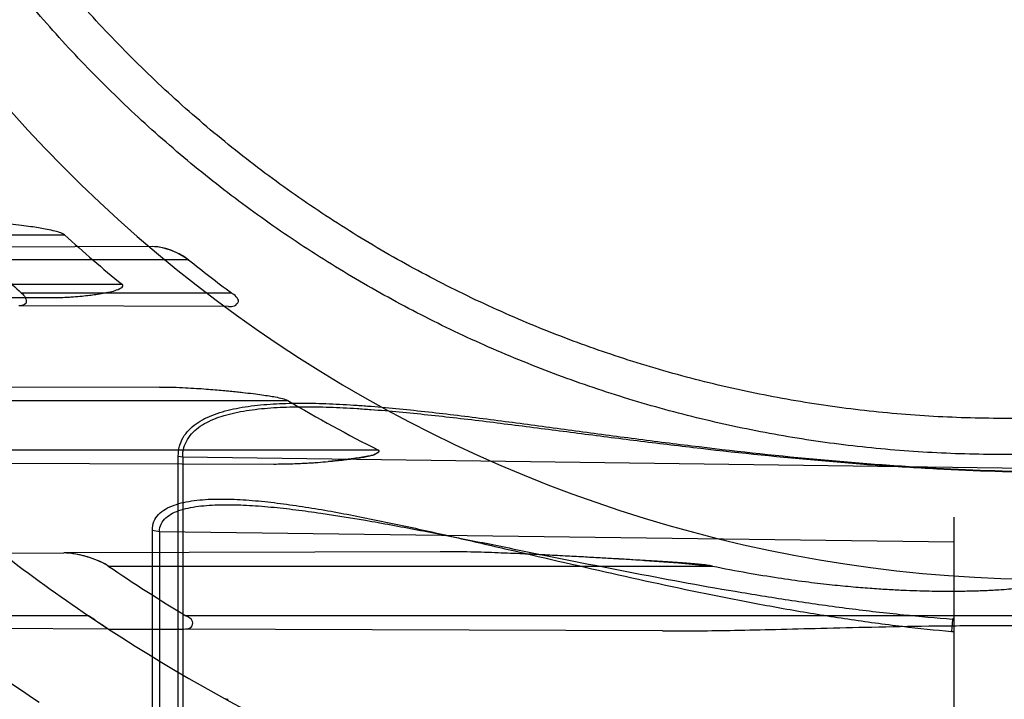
# Model space of a CAD drawing. Header units: millimetres. Extents: x 0 to 297, y 0 to 210.
# Tile 13 of 256: x 142.827 to 143.065, y 90.611 to 90.775. Entities that reach past the tile are written whole.
import ezdxf

# ---------------------------------------------------------------- set-up
doc = ezdxf.new("R2010")
doc.units = ezdxf.units.MM
doc.header["$LTSCALE"] = 16.335
doc.layers.get('0').update_dxf_attribs({"linetype": 'CONTINUOUS'})
for name, color, linetype in [('01_GLOBAL', 7, 'CONTINUOUS'), ('INTFCLR_144815', 7, 'CONTINUOUS'), ('INTFCLR_72935', 7, 'CONTINUOUS')]:
    doc.layers.add(name, color=color, linetype=linetype)

msp = doc.modelspace()

# ---------------------------------------------------------------- linework, layer by layer
at = {"color": 7, "linetype": 'Continuous'}
msp.add_circle((144.2368034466, 92.193132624), 3.04, dxfattribs=at)
at = {"color": 9, "linetype": 'Continuous'}
msp.add_arc((144.2368034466, 92.193132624), 3.001038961, 182.9674534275, 267.0325465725, dxfattribs=at)
at = {"layer": '01_GLOBAL', "color": 7, "linetype": 'Continuous'}
msp.add_circle((144.2368034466, 92.193132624), 3.08, dxfattribs=at)
at = {"layer": 'INTFCLR_144815', "color": 6, "linetype": 'Continuous'}
for radius in [0.5104906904, 0.4864760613]:
    msp.add_circle((143.076579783, 90.97690896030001), radius, dxfattribs=at)
for radius, start, end in [(0.7037433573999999, 313.9937911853, 154.5150993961), (0.6797433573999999, 312.9543589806, 154.5144414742), (0.6572577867, 108.7136429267, 257.7559644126), (0.5288304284, 45.0000000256, 314.9999999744), (0.5278840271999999, 44.999999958, 315.000000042), (0.5271191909, 44.99999997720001, 315.0000000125), (0.5111765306, 47.86578076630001, 312.1342192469), (0.5038693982, 45.72777364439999, 314.2722263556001), (0.4878728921, 45.6663486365, 314.3336513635), (0.4878399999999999, 45.741955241, 314.258044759), (0.488, 190.6326298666, 247.7397281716), (0.4765351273, 205.6072723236, 244.3927276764), (0.4525204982, 207.0737153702, 242.9262846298), (0.6797433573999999, 205.4855585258, 293.0456409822), (0.7037433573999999, 205.4849006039, 292.0062088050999)]:
    msp.add_arc((143.076579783, 90.97690896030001), radius, start, end, dxfattribs=at)
at = {"layer": 'INTFCLR_144815', "color": 9, "linetype": 'Continuous'}
for centre, radius, start, end in [((143.076579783, 90.97690896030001), 0.5509009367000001, 52.2436298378, 307.7563701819), ((143.076579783, 90.97690896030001), 0.518921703, 52.5411294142, 307.4588705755), ((143.076579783, 90.97690896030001), 0.5036973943, 45.7280221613, 314.2719778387), ((143.076579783, 90.97690896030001), 0.4956986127, 45.73034182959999, 314.2696581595), ((143.0765797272, 90.9769089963), 0.5889772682, 125.9035433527, 247.5002459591), ((143.076579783, 90.97690896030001), 0.4911103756, 128.4841463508, 246.0405071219), ((143.076579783, 90.97690896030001), 0.6663072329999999, 203.8266800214, 313.0809380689), ((143.076579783, 90.97690896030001), 0.6743078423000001, 203.8278898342, 312.5732768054), ((143.076579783, 90.97690896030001), 0.6983060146, 203.8266800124, 319.1799903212), ((143.0765797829, 90.97690896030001), 0.5550226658, 211.4870912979, 246.040507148)]:
    msp.add_arc(centre, radius, start, end, dxfattribs=at)
at = {"layer": 'INTFCLR_72935', "color": 9, "linetype": 'Continuous'}
for p, q in [((142.7611315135, 90.7229089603), (142.8375798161, 90.7229089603)), ((142.8119728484, 90.71998530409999), (142.8587514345, 90.7201485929)), ((142.8674972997, 90.7169089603), (142.8187529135, 90.7169089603)), ((142.8515374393, 90.7109089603), (142.7712368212, 90.7109089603)), ((142.7694425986, 90.70798107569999), (142.8341737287, 90.7077551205)), ((142.827115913, 90.70890896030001), (142.8779130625, 90.70890896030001)), ((142.8771574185, 90.7056050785), (142.8265465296, 90.70578174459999)), ((142.8605553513, 90.6861548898), (142.7902673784, 90.6859095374)), ((142.7982541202, 90.68290896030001), (142.8915342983, 90.68290896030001)), ((142.9134437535, 90.67090896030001), (142.8115871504, 90.67090896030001)), ((142.8650614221, 90.5805416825), (142.8650614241, 90.6694757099)), ((142.8650614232, 90.6694757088), (142.8661233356, 90.66927356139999)), ((142.8661233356, 90.66927356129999), (142.8661233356, 90.5802810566)), ((142.8661233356, 90.66927356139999), (143.076579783, 90.6665080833)), ((142.8098743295, 90.6678399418), (142.8881337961, 90.66756676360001)), ((142.8587908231, 90.557493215), (142.8587908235, 90.6515986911)), ((142.8587908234, 90.6515986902), (142.8605212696, 90.651276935)), ((142.8605212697, 90.6512769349), (142.8605212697, 90.5570783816)), ((142.8605212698, 90.651276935), (143.052579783, 90.6487532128)), ((142.9283812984, 90.6463916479), (142.8374067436, 90.64607408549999)), ((142.8481505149, 90.6429089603), (142.9941535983, 90.6429089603)), ((142.8433962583, 90.6309089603), (142.8027583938, 90.6309089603)), ((143.084579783, 90.6309089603), (142.8669191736, 90.6309089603)), ((143.0521190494, 90.6300201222), (143.051954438, 90.6271262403)), ((143.052579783, 90.62998811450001), (143.0521190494, 90.6300201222)), ((143.0521787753, 90.63010604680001), (143.0521190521, 90.6300201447)), ((142.8482206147, 90.6277060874), (142.806667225, 90.6278511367)), ((142.9820528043, 90.6272389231), (142.8652237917, 90.6276467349))]:
    msp.add_line(p, q, dxfattribs=at)
at = {"layer": 'INTFCLR_72935', "color": 7, "linetype": 'Continuous'}
for p, q in [((142.8620384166, 90.71960493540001), (142.8596855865, 90.72009529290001)), ((142.9777071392, 90.64425477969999), (142.9859390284, 90.6437196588)), ((142.9859390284, 90.6437196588), (142.9941535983, 90.6429089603)), ((142.8448772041, 90.6299154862), (142.8433962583, 90.6309089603))]:
    msp.add_line(p, q, dxfattribs=at)
at = {"layer": 'INTFCLR_72935', "color": 6, "linetype": 'Continuous'}
for p, q in [((143.052579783, 90.57973656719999), (143.052579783, 90.65468572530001)), ((142.8224062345, 90.6460217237), (142.8374067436, 90.64607408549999)), ((142.8482206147, 90.6277060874), (142.8652237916, 90.6276467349)), ((143.051954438, 90.6271262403), (143.0525797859, 90.6270827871))]:
    msp.add_line(p, q, dxfattribs=at)
msp.add_lwpolyline([(143.0521787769, 90.63010604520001), (143.0522278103, 90.63014249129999), (143.0522739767, 90.6301793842), (143.0523172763, 90.63021672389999), (143.052357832, 90.6302545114), (143.0523955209, 90.63029274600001), (143.0524299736, 90.63033142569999), (143.0524612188, 90.6303706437), (143.0524892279, 90.630410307), (143.0525135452, 90.6304501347), (143.0525340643, 90.6304902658), (143.0525508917, 90.6305305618), (143.0525638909, 90.63057032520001), (143.0525730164, 90.63060932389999), (143.0525783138, 90.63064779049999), (143.052579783, 90.63068572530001)], dxfattribs=at)
for centre, radius, start, end in [((143.076579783, 90.97690896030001), 0.4827613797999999, 90, 270.0000000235), ((143.076579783, 90.97690896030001), 0.4587930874, 90, 270.0000000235), ((143.0657385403, 90.9741708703), 0.3393949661, 227.7589379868, 230.8667299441), ((143.0754596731, 90.97689253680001), 0.3653625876, 225.3633612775, 227.1783397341), ((143.0754557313, 90.9768841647), 0.332917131, 231.3431122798, 233.6035588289), ((143.0632682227, 90.97045643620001), 0.3349269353, 239.1527983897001, 243.4271864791), ((143.076579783, 90.97690896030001), 0.417241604, 232.4700577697, 236.0223614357), ((143.074857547, 90.97681359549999), 0.4035943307, 235.8251649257, 238.9880868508)]:
    msp.add_arc(centre, radius, start, end, dxfattribs=at)
at = {"layer": 'INTFCLR_72935', "color": 9, "linetype": 'Continuous'}
for centre, radius, start, end in [((143.076579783, 90.97690896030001), 0.3372409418, 202.4933176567, 269.9999999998), ((143.076579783, 90.97690896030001), 0.441241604, 232.2866422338, 236.2445876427), ((143.076579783, 90.97690896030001), 0.417241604, 236.8175561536, 270), ((142.8771791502, 90.61313300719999), 0.0024, 241.2710318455, 268.9999999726)]:
    msp.add_arc(centre, radius, start, end, dxfattribs=at)
at = {"layer": 'INTFCLR_72935', "color": 7, "linetype": 'Continuous'}
for centre, radius, start, end in [((142.8343771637, 90.7790124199), 0.071257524, 269.8364246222, 273.5278496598), ((142.8550570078, 88.63404884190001), 2.0139441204, 86.50849993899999, 86.7431428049), ((143.076579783, 90.97690896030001), 0.417241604, 236.0223614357, 236.8175561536), ((143.076189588, 90.9763184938), 0.4165338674, 236.2663355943, 236.8180238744), ((143.0630228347, 90.9563936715), 0.392651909, 236.2500143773, 236.8347874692)]:
    msp.add_arc(centre, radius, start, end, dxfattribs=at)
at = {"layer": 'INTFCLR_72935', "color": 6, "linetype": 'Continuous'}
for points, knots in [([(143.076579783, 90.6788378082), (143.0706361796, 90.6785939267), (143.0587312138, 90.67846285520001), (143.0408986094, 90.6793334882), (143.0231177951, 90.6812750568), (143.005397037, 90.68429488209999), (142.9878404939, 90.6883930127), (142.9708282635, 90.6934674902), (142.954190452, 90.6995181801), (142.9379335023, 90.7065396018), (142.9218630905, 90.71466341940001), (142.9063150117, 90.7237411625), (142.8913522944, 90.73373415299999), (142.8770245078, 90.7446057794), (142.8633842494, 90.75631563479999), (142.8504757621, 90.7688238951), (142.8383489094, 90.7820799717), (142.8270447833, 90.7960384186), (142.8166104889, 90.8106371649), (142.8070760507, 90.8258289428), (142.7984715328, 90.8415649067), (142.7908296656, 90.8577847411), (142.7841805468, 90.87441960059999), (142.7785433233, 90.8914150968), (142.7739343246, 90.90871884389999), (142.7703697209, 90.92627141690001), (142.7678635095, 90.94400607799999), (142.7664253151, 90.96185115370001), (142.7660590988, 90.9797319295), (142.7667629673, 90.9975852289), (142.768531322, 91.01535223), (142.7713575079, 91.0329799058), (142.7752315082, 91.0504072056), (142.7801399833, 91.0675728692), (142.7860640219, 91.0844106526), (142.7929796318, 91.10085445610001), (142.8008581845, 91.1168430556), (142.809672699, 91.13232707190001), (142.8193875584, 91.14724626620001), (142.8299665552, 91.1615489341), (142.84136955, 91.1751863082), (142.8535663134, 91.18812312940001), (142.8665039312, 91.2003024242), (142.8801433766, 91.21169022), (142.8944288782, 91.2222412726), (142.9093126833, 91.2319198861), (142.9247350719, 91.2406901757), (142.9406255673, 91.2485161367), (142.9566024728, 91.2552379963), (142.9721610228, 91.2607549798), (142.9866090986, 91.2650249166), (142.9996894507, 91.26821723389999), (143.0113403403, 91.27054543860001), (143.0224063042, 91.2723291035), (143.0338445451, 91.27374486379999), (143.0465618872, 91.2748000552), (143.060970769, 91.2753422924), (143.0711500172, 91.2752029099), (143.076579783, 91.2749801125)], [0, 0, 0, 0, 0.0185657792, 0.0371317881, 0.0556907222, 0.0743562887, 0.09320238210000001, 0.1119235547, 0.1297297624, 0.1484268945, 0.1671582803, 0.1858963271, 0.2045840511, 0.2232805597, 0.2419956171, 0.2606571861, 0.279345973, 0.2980347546, 0.3166822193, 0.3353169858, 0.3539795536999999, 0.37262367, 0.3912431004, 0.4098577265, 0.4284753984, 0.447098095, 0.4657246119, 0.4843422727, 0.5029402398, 0.5215093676, 0.5400730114, 0.5586323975, 0.5771953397, 0.5957586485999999, 0.6143210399, 0.632871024, 0.6514010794, 0.6699183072, 0.6884459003, 0.706933, 0.7254083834, 0.7438943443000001, 0.7623915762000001, 0.7808313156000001, 0.7993174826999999, 0.8177867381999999, 0.836209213, 0.8546573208, 0.8730372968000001, 0.8902751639, 0.9061519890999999, 0.920037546, 0.9322836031, 0.9432240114, 0.9550134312, 0.9682465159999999, 0.9830392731, 1, 1, 1, 1]), ([(143.076579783, 90.6701525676), (143.0735691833, 90.67002430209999), (143.0675438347, 90.66985651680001), (143.0585026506, 90.6698713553), (143.0494657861, 90.6701526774), (143.0404411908, 90.6707002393), (143.0314366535, 90.6715135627), (143.0224599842, 90.67259194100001), (143.0135189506, 90.6739344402), (143.0046212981, 90.6755398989), (142.9957747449, 90.6774069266), (142.9869869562, 90.6795339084), (142.9782655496, 90.68191900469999), (142.9696180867, 90.68456015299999), (142.9610520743, 90.6874550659), (142.9525749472, 90.6906012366), (142.9441940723, 90.6939959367), (142.9359167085, 90.6976362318), (142.9277499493, 90.7015190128), (142.9197009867, 90.7056408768), (142.9117766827, 90.7099983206), (142.9039840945, 90.71458747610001), (142.8963297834, 90.719404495), (142.8888206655, 90.724445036), (142.8814630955, 90.72970483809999), (142.8742636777, 90.7351791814), (142.8672284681, 90.7408634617), (142.8603637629, 90.7467525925), (142.8536753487, 90.7528416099), (142.8471691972, 90.75912507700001), (142.8408508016, 90.76559768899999), (142.8347257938, 90.7722536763), (142.8287993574, 90.7790874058), (142.8230767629, 90.78609279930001), (142.8175628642, 90.7932639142), (142.8122625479, 90.80059439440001), (142.807180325, 90.80807800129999), (142.8023206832, 90.8157081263), (142.7976877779, 90.8234782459), (142.793285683, 90.8313815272), (142.7891181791, 90.8394111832), (142.7851889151, 90.8475601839), (142.7815012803, 90.85582149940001), (142.7780584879, 90.86418793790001), (142.7748635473, 90.87265216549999), (142.7729006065, 90.87835547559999), (142.7719613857, 90.8812208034)], [0, 0, 0, 0, 0.0227205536, 0.0454410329, 0.06816134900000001, 0.09088163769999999, 0.1136018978, 0.1363221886, 0.1590426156, 0.1817632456, 0.2044840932, 0.2272051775, 0.2499266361, 0.2726484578, 0.2953706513, 0.3180932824, 0.3408163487, 0.3635397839, 0.3862638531, 0.4089891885, 0.4317141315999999, 0.4544408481, 0.4771673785, 0.4998953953, 0.5226228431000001, 0.5453516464, 0.5680799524, 0.5908095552, 0.6135387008, 0.6362690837, 0.6589990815, 0.6817302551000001, 0.7044610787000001, 0.7271930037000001, 0.7499246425, 0.7726572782, 0.7953897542, 0.8181230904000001, 0.8408563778, 0.8635903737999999, 0.8863244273, 0.90905904, 0.9317938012, 0.9545290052, 0.9772643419, 1, 1, 1, 1]), ([(142.827115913, 90.70890896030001), (142.8274835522, 90.70856826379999), (142.8281795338, 90.7079313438), (142.8285815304, 90.7059901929), (142.8271334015, 90.70577969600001), (142.8265465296, 90.70578174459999)], [0, 0, 0, 0, 0.3217709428, 0.6232487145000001, 1, 1, 1, 1]), ([(142.8771574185, 90.7056050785), (142.8776505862, 90.705603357), (142.8786367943, 90.705538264), (142.8802965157, 90.7072179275), (142.8786264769, 90.7083830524), (142.8779130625, 90.70890896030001)], [0, 0, 0, 0, 0.266274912, 0.5214614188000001, 1, 1, 1, 1]), ([(142.8605553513, 90.6861548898), (142.8616503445, 90.68615871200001), (142.8637347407, 90.6861260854), (142.8667012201, 90.6860063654), (142.8693544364, 90.6858542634), (142.8717326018, 90.68568887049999), (142.8738699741, 90.68551843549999), (142.8758059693, 90.6853480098), (142.8775551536, 90.6851813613), (142.879142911, 90.6850192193), (142.8809922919, 90.68482052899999), (142.8830168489, 90.6845821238), (142.8851471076, 90.6843022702), (142.8869237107, 90.6840385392), (142.8885966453, 90.6837565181), (142.8901071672, 90.68342943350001), (142.8911454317, 90.6831411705), (142.8915342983, 90.68290896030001)], [0, 0, 0, 0, 0.1051799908, 0.200198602, 0.2851623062, 0.3604432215, 0.429180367, 0.4911158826, 0.5471223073, 0.5979571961, 0.6444201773, 0.7257844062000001, 0.7937702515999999, 0.8507682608, 0.8983655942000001, 0.9564946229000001, 1, 1, 1, 1]), ([(142.9941535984, 90.6429089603), (142.9969671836, 90.64234241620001), (143.0022489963, 90.6413244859), (143.0097366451, 90.6401043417), (143.0163415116, 90.63917929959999), (143.0221982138, 90.638483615), (143.0274135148, 90.63796311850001), (143.0320747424, 90.6375786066), (143.0362540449, 90.63730001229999), (143.040011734, 90.63710414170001), (143.0433986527, 90.63697301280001), (143.046457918, 90.63689299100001), (143.0492263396, 90.6368532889), (143.0517355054, 90.6368452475), (143.0540128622, 90.63686232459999), (143.0560824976, 90.6368987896), (143.0579655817, 90.63694990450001), (143.0596805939, 90.63701246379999), (143.0612435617, 90.6370839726), (143.0630635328, 90.6371839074), (143.0650534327, 90.6373191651), (143.0671451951, 90.6374975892), (143.0688895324, 90.63767708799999), (143.0705260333, 90.63787558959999), (143.0721277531, 90.63811257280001), (143.0737819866, 90.6383996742), (143.0751369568, 90.63879430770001), (143.0765877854, 90.63912342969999), (143.076579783, 90.6396673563)], [0, 0, 0, 0, 0.103453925, 0.1938666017, 0.2734279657, 0.3438388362, 0.4064467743, 0.4623423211, 0.5124202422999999, 0.557422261, 0.5979712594, 0.6345929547, 0.6677313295, 0.6977696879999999, 0.7250368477, 0.7498215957, 0.7723820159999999, 0.7929383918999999, 0.8116809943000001, 0.8287789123, 0.8586383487, 0.883574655, 0.9044342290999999, 0.9218842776, 0.9428611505, 0.9633514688, 0.9803915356, 1, 1, 1, 1]), ([(142.8652237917, 90.6276467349), (142.8657424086, 90.62764492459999), (142.8667078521, 90.627744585), (142.8683909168, 90.62788345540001), (142.8688346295, 90.63000017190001), (142.8675148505, 90.6305508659), (142.8669191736, 90.6309089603)], [0, 0, 0, 0, 0.2379159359, 0.4661103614, 0.6811576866, 1, 1, 1, 1]), ([(142.9820528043, 90.6272389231), (142.9849469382, 90.6272288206), (142.9907669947, 90.62725741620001), (142.999870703, 90.62740318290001), (143.0097348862, 90.62762969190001), (143.0207602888, 90.6279137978), (143.0331176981, 90.6282162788), (143.0468305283, 90.62846932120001), (143.0614946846, 90.6285982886), (143.0715424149, 90.6285755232), (143.076579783, 90.62853884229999)], [0, 0, 0, 0, 0.0918387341, 0.1846799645, 0.2889179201, 0.4049352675, 0.534660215, 0.6811664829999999, 0.8401473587, 1, 1, 1, 1])]:
    msp.add_open_spline(points, degree=3, knots=knots, dxfattribs=at)
at = {"layer": 'INTFCLR_72935', "color": 7, "linetype": 'Continuous'}
for points, knots in [([(142.837579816, 90.7229089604), (142.8372259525, 90.7232077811), (142.8362780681, 90.72355013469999), (142.8347049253, 90.72397184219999), (142.8330141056, 90.7243113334), (142.8311997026, 90.72462479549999), (142.8292917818, 90.7249139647), (142.8270307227, 90.7252101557), (142.824892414, 90.7254500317), (142.8229497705, 90.7256345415), (142.8212880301, 90.7257695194), (142.8194634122, 90.7258879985), (142.8174620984, 90.725979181), (142.8160658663, 90.72599522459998), (142.8153371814, 90.72599704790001)], [0, 0, 0, 0, 0.0615436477, 0.1295018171, 0.2181871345, 0.2899472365, 0.3743266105, 0.4745338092, 0.5929623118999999, 0.6602176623, 0.7338269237, 0.8144906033, 0.9031728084, 1, 1, 1, 1]), ([(142.8587514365, 90.7201485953), (142.8594533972, 90.72015621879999), (142.8610718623, 90.7199203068), (142.8634379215, 90.7191966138), (142.8656661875, 90.71816419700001), (142.8669655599, 90.7173382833), (142.8674973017, 90.7169089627)], [0, 0, 0, 0, 0.2227521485, 0.514163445, 0.7831435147, 1, 1, 1, 1]), ([(142.8674972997, 90.7169089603), (142.866924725, 90.7173586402), (142.8657776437, 90.7180940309), (142.8639325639, 90.71896796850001), (142.8626954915, 90.71941308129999), (142.8620384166, 90.71960493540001)], [0, 0, 0, 0, 0.3569867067, 0.6643608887, 1, 1, 1, 1]), ([(142.8341737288, 90.70775512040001), (142.8346981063, 90.7077541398), (142.8357018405, 90.7077612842), (142.8375468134, 90.7078170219), (142.8395717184, 90.7079312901), (142.8417111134, 90.7081160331), (142.8435066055, 90.7083163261), (142.8452172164, 90.7085481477), (142.8467749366, 90.70878962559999), (142.8484133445, 90.70913686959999), (142.8497777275, 90.70936385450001), (142.8521144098, 90.7104190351), (142.8515374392, 90.71090896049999)], [0, 0, 0, 0, 0.0873441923, 0.1671779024, 0.3074276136, 0.4251303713, 0.5247052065, 0.6086436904, 0.7115940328, 0.7915399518, 0.8739226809, 1, 1, 1, 1]), ([(142.888133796, 90.66756676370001), (142.8888603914, 90.6675650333), (142.890252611, 90.66757205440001), (142.8922557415, 90.6676176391), (142.8940931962, 90.66768510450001), (142.8957772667, 90.6677678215), (142.8973200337, 90.6678603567), (142.8991329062, 90.6679869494), (142.9011369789, 90.6681528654), (142.9032620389, 90.66836067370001), (142.905053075, 90.6685596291), (142.9067605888, 90.6687758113), (142.9083215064, 90.6689855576), (142.9099779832, 90.6692832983), (142.9113690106, 90.66942815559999), (142.914188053, 90.6705274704), (142.9134437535, 90.67090896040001)], [0, 0, 0, 0, 0.08437326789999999, 0.1616585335, 0.2326561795, 0.2978784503, 0.3574456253, 0.4121236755, 0.5088968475, 0.5909720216, 0.6599685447, 0.7184035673, 0.7899811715, 0.8463121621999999, 0.9028797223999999, 1, 1, 1, 1]), ([(142.9134437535, 90.67090896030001), (142.9138859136, 90.67068466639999), (142.9121437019, 90.66945375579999), (142.9108991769, 90.6695026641), (142.9091613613, 90.6691032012), (142.907619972, 90.6688968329), (142.9060485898, 90.6686821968), (142.9040018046, 90.66843871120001), (142.9024111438, 90.66827516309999), (142.9013713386, 90.6681799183)], [0, 0, 0, 0, 0.117184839, 0.2482511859, 0.3798505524, 0.5122896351, 0.6222925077, 0.7532057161, 1, 1, 1, 1]), ([(142.841439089, 90.645558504), (142.8409362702, 90.645671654), (142.8396053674, 90.6459341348), (142.838248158, 90.6460770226), (142.8374067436, 90.64607408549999)], [0, 0, 0, 0, 0.3798555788, 1, 1, 1, 1]), ([(142.8481507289, 90.64290866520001), (142.8475353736, 90.6433288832), (142.8460454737, 90.64410338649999), (142.8439743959, 90.6448810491), (142.8420012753, 90.6454435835), (142.8399468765, 90.6458878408), (142.8383846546, 90.646082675), (142.8374077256, 90.6460749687)], [0, 0, 0, 0, 0.1975468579, 0.4425755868, 0.5857667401, 0.740997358, 1, 1, 1, 1]), ([(142.8481505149, 90.6429089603), (142.847593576, 90.6432729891), (142.8465340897, 90.6438584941), (142.8448450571, 90.64456035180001), (142.8431845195, 90.64511959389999), (142.8420131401, 90.64542847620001), (142.841439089, 90.645558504)], [0, 0, 0, 0, 0.2753779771, 0.499054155, 0.7563924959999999, 1, 1, 1, 1]), ([(142.9941535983, 90.6429089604), (142.9936969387, 90.6429942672), (142.9926870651, 90.643145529), (142.9910843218, 90.6433083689), (142.9892722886, 90.64346895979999), (142.9872755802, 90.64362435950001), (142.9850670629, 90.6437826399), (142.982656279, 90.64394467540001), (142.9800260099, 90.64411264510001), (142.9771531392, 90.6442892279), (142.9740199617, 90.64447736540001), (142.9706072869, 90.6446770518), (142.9668864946, 90.6448889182), (142.9628214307, 90.6451139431), (142.9583726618, 90.6453537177), (142.9534933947, 90.64560551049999), (142.9481159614, 90.6458631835), (142.9421388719, 90.6461122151), (142.9354965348, 90.64634063), (142.9308281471, 90.6463771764), (142.9283812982, 90.64639164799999)], [0, 0, 0, 0, 0.0211531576, 0.0464639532, 0.0733470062, 0.1039850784, 0.1376550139, 0.1741669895, 0.2140046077, 0.25766504, 0.3052265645, 0.3569270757, 0.4133228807, 0.4749228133, 0.5423082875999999, 0.6161861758, 0.6973900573, 0.787442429, 0.8885836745, 1, 1, 1, 1])]:
    msp.add_open_spline(points, degree=3, knots=knots, dxfattribs=at)
at = {"layer": 'INTFCLR_72935', "color": 9, "linetype": 'Continuous'}
for points, knots in [([(142.8650614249, 90.6694757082), (142.8650614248, 90.67027210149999), (142.8652443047, 90.6718327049), (142.8661307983, 90.6739947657), (142.8675308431, 90.67583215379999), (142.8693332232, 90.6773534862), (142.8714484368, 90.6785987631), (142.8746783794, 90.679972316), (142.8782415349, 90.6808923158), (142.8819859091, 90.6815169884), (142.8859768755, 90.6819814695), (142.891146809, 90.68227210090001), (142.8975268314, 90.6822846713), (142.9029744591, 90.68208142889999), (142.9074228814, 90.6818189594), (142.9119647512, 90.6814933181), (142.9177034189, 90.6809878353), (142.9246535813, 90.6802636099), (142.9340506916, 90.6791727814), (142.945895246, 90.6776499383), (142.9601955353, 90.6757227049), (142.9746097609, 90.6737954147), (142.9940303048, 90.6713265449), (143.013605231, 90.6691657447), (143.0308457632, 90.66771393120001), (143.0407674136, 90.66702331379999), (143.0551801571, 90.666166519), (143.0671249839, 90.66575955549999), (143.0765797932, 90.66563788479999)], [0, 0, 0, 0, 0.0109495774, 0.0213196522, 0.0317515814, 0.042393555, 0.05355310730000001, 0.0653771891, 0.09055277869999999, 0.1038959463, 0.1175707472, 0.1457706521, 0.1750333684, 0.2052626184, 0.220706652, 0.2362998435, 0.2678673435, 0.2999076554, 0.3323720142, 0.397933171, 0.4640942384, 0.5307643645, 0.5978761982, 0.7332556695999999, 0.8014900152, 0.8357407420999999, 0.869995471, 1, 1, 1, 1]), ([(142.8661233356, 90.66927356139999), (142.8661233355, 90.6700308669), (142.8663066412, 90.6715200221), (142.8671929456, 90.67357714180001), (142.8685879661, 90.67532020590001), (142.8703799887, 90.6767613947), (142.8724823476, 90.6779410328), (142.8756977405, 90.6792439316), (142.8792385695, 90.680113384), (142.8829604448, 90.6807035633), (142.8869307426, 90.6811417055), (142.8920731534, 90.68141368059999), (142.8984192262, 90.6814206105), (142.9038383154, 90.6812233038), (142.908263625, 90.68097054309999), (142.9127816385, 90.6806577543), (142.9184901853, 90.6801733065), (142.9254041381, 90.67948029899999), (142.9347519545, 90.67843754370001), (142.9465347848, 90.67698314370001), (142.9607610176, 90.675143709), (142.9751004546, 90.6733049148), (142.994421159, 90.6709496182), (143.0138941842, 90.6688880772), (143.0310430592, 90.6675013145), (143.0409126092, 90.6668407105), (143.0552648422, 90.6660191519), (143.0671606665, 90.66562638), (143.0765797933, 90.6655057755)], [0, 0, 0, 0, 0.0104860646, 0.0204761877, 0.0306271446, 0.0410848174, 0.0521313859, 0.0638920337, 0.0890319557, 0.1023818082, 0.1160723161, 0.1443183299, 0.1736348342, 0.2039189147, 0.219389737, 0.2350089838, 0.2666261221, 0.2987127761, 0.3312205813, 0.3968618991, 0.4630987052, 0.529845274, 0.597038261, 0.7326043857, 0.8009458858, 0.8352534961, 0.8695669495, 1, 1, 1, 1]), ([(142.8587908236, 90.6515986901), (142.8587908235, 90.65230411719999), (142.8590412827, 90.6537108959), (142.8602483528, 90.6554767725), (142.8619880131, 90.6567674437), (142.86406898, 90.65769346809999), (142.8664023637, 90.6583436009), (142.8698206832, 90.6589256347), (142.8743877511, 90.65918528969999), (142.8790824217, 90.65905381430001), (142.8829650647, 90.6587799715), (142.8869661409, 90.6584006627), (142.892023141, 90.6577672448), (142.9002253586, 90.656498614), (142.9106147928, 90.6545492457), (142.9210689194, 90.6523271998), (142.9295395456, 90.6504385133), (142.9381043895, 90.6484868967), (142.9531420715, 90.6449933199), (142.9746644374, 90.6400079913), (142.9963032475, 90.6354246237), (143.0137236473, 90.6322097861), (143.0268527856, 90.63008220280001), (143.0395981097, 90.6283607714), (143.0479803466, 90.62748021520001), (143.0519544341, 90.62712621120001)], [0, 0, 0, 0, 0.010598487, 0.0207866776, 0.0313676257, 0.0427483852, 0.0548372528, 0.0676715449, 0.094782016, 0.1233889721, 0.138193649, 0.1532546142, 0.1837667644, 0.2147478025, 0.2779406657, 0.3425495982, 0.3753162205, 0.4083297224, 0.4745276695, 0.6072622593, 0.7402473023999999, 0.8067985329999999, 0.8733927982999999, 0.9400560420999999, 1, 1, 1, 1]), ([(142.8605212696, 90.651276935), (142.8605212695, 90.6518904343), (142.8607850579, 90.6531416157), (142.8620012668, 90.6546579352), (142.8637161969, 90.6557532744), (142.8657690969, 90.6565430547), (142.8680766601, 90.657097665), (142.8714662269, 90.6575929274), (142.8759904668, 90.6578064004), (142.880644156, 90.6576825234), (142.8844950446, 90.657437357), (142.8884620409, 90.6571010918), (142.8934760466, 90.65654349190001), (142.9016076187, 90.65543196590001), (142.9119093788, 90.65373076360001), (142.922281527, 90.65179686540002), (142.9306842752, 90.65015665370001), (142.9391779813, 90.6484643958), (142.9540928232, 90.6454399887), (142.9754478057, 90.6411368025), (142.9969078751, 90.63719962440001), (143.014179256, 90.6344473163), (143.0272003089, 90.63262929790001), (143.039869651, 90.63115847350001), (143.0482087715, 90.6304081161), (143.0521787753, 90.63010604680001)], [0, 0, 0, 0, 0.0093538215, 0.0187078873, 0.0288574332, 0.0400591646, 0.0521074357, 0.0649731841, 0.09223882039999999, 0.1210289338, 0.1359219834, 0.1510663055, 0.1817257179, 0.2128272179, 0.276190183, 0.3408947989, 0.3736893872, 0.4067216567, 0.4729405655, 0.6057191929, 0.7388574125, 0.8055570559, 0.8723597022, 0.9392956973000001, 1, 1, 1, 1])]:
    msp.add_open_spline(points, degree=3, knots=knots, dxfattribs=at)

doc.saveas('drawing.dxf')
